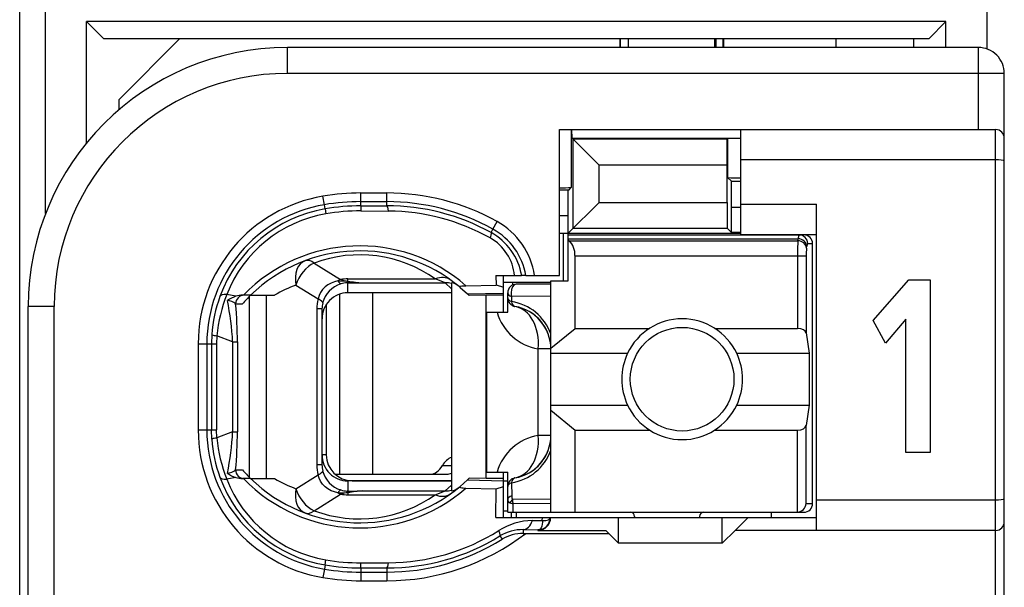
# Model space of a CAD drawing. Extents: x 0 to 188, y 0 to 176.
# Tile 22 of 35: x 1 to 12, y 121 to 127. Entities that reach past the tile are written whole.
import ezdxf

# ---------------------------------------------------------------- set-up
doc = ezdxf.new("R2010")
doc.units = 0
doc.header["$LTSCALE"] = 11.433915
doc.header["$MEASUREMENT"] = 0
doc.layers.get('0').update_dxf_attribs({"linetype": 'CONTINUOUS'})

msp = doc.modelspace()

# ---------------------------------------------------------------- linework, layer by layer
at = {"color": 7, "linetype": 'CONTINUOUS'}
for p, q in [((0.5001, 19.7018), (0.5001, 140.1005)), ((0.8002, 125.0289), (0.8002, 135.072)), ((11.7001, 126.9347), (11.7001, 135.072)), ((1.2753, 125.8478), (1.2753, 127.252)), ((1.4751, 127.0518), (1.2753, 127.252)), ((11.2251, 127.252), (1.2753, 127.252)), ((11.0253, 127.0518), (11.2251, 127.252)), ((11.2251, 126.9519), (11.2251, 127.252)), ((11.0253, 127.0518), (1.4751, 127.0518)), ((1.6501, 126.3518), (2.3502, 127.0518)), ((7.4503, 127.0518), (7.4503, 126.9519)), ((7.4579, 126.9519), (7.4579, 127.0518)), ((7.5502, 126.9519), (7.5502, 127.0518)), ((8.5503, 126.9519), (8.5503, 127.0518)), ((8.5603, 127.0518), (8.5603, 126.9519)), ((8.6426, 127.0518), (8.6426, 126.9519)), ((8.6502, 127.0518), (8.6502, 126.9519)), ((9.95, 127.0518), (9.95, 126.9519)), ((10.8503, 127.0518), (10.8503, 126.9519)), ((3.6, 126.6518), (3.6, 126.9519)), ((11.6002, 126.9519), (3.6, 126.9519)), ((11.6002, 126.0018), (11.6002, 126.9519)), ((11.9003, 126.6518), (3.6, 126.6518)), ((11.9003, 104.452), (11.9003, 126.6518)), ((1.6501, 126.2315), (1.6501, 126.3518)), ((6.7502, 124.3119), (6.7502, 126.0018)), ((6.7502, 126.0018), (11.8, 126.0018)), ((6.8867, 126.0018), (6.8867, 125.3317)), ((6.896, 125.9018), (6.8911, 126.0018)), ((8.85, 124.787), (8.85, 126.0018)), ((11.8, 105.2368), (11.8, 126.0018)), ((6.896, 125.9018), (6.9073, 125.8905)), ((6.896, 125.9018), (8.85, 125.9018)), ((6.9073, 124.859), (6.9073, 125.8905)), ((6.9073, 125.8905), (7.2078, 125.5901)), ((8.6929, 125.8905), (6.9073, 125.8905)), ((8.6926, 125.5901), (8.6929, 125.8905)), ((8.6967, 125.8943), (8.6929, 125.8905)), ((8.6967, 125.8943), (8.6967, 125.4471)), ((11.8, 125.6521), (8.85, 125.6521)), ((7.2078, 125.1595), (7.2078, 125.5901)), ((8.6926, 125.5901), (7.2078, 125.5901)), ((8.6926, 125.1595), (8.6926, 125.5901)), ((8.7405, 125.4034), (8.6967, 125.4471)), ((8.7418, 125.1033), (8.7405, 125.4034)), ((8.7405, 125.4034), (8.85, 125.4034)), ((6.8567, 125.3021), (6.7502, 125.3021)), ((6.8501, 125.002), (6.8515, 125.3017)), ((6.8567, 125.3021), (6.8867, 125.3317)), ((4.0279, 125.1322), (4.0114, 125.2308)), ((4.4503, 125.1188), (4.4503, 125.2676)), ((4.4503, 125.2676), (4.75, 125.2676)), ((4.75, 125.1191), (4.75, 125.2676)), ((4.0362, 125.084), (4.0279, 125.1322)), ((4.0362, 125.0836), (4.0451, 125.0261)), ((4.4503, 125.1677), (4.75, 125.1677)), ((4.4503, 125.1188), (4.75, 125.1191)), ((4.4503, 125.1181), (4.451, 125.0602)), ((4.451, 125.0602), (4.7707, 125.0592)), ((6.8501, 124.8018), (7.2078, 125.1595)), ((7.2078, 125.1595), (8.6926, 125.1595)), ((8.6926, 125.1595), (8.6929, 124.859)), ((8.7418, 124.8101), (8.7418, 125.1033)), ((8.7418, 125.1033), (8.85, 125.1033)), ((8.85, 125.1371), (9.7251, 125.1371)), ((9.7251, 121.3619), (9.7251, 125.1371)), ((6.8501, 125.002), (6.7502, 125.002)), ((6.8501, 124.252), (6.8501, 125.002)), ((5.9575, 124.8097), (5.9792, 124.8494)), ((5.9792, 124.8494), (6.0278, 124.9369)), ((6.9073, 124.859), (8.6929, 124.859)), ((8.7418, 124.8101), (8.6929, 124.859)), ((6.7502, 124.8018), (8.85, 124.8018)), ((6.795, 124.252), (6.795, 124.8018)), ((6.8501, 124.7818), (9.58, 124.7818)), ((6.8501, 124.7377), (9.5143, 124.7377)), ((6.8601, 124.7154), (6.8501, 124.7236)), ((8.85, 124.8101), (8.7418, 124.8101)), ((8.85, 124.787), (9.7251, 124.787)), ((9.5108, 124.7154), (9.5143, 124.7377)), ((6.8601, 124.7154), (9.5108, 124.7154)), ((9.6104, 124.6289), (9.6138, 124.6509)), ((9.6238, 124.6819), (9.6803, 124.6819)), ((9.6803, 121.672), (9.6803, 124.6819)), ((6.9301, 123.7004), (6.9301, 124.5421)), ((6.9301, 124.5421), (9.6059, 124.5421)), ((9.5063, 124.5421), (9.5063, 123.7004)), ((9.6059, 124.5421), (9.6059, 123.6477)), ((3.9101, 124.4567), (4.2157, 124.2654)), ((4.3001, 124.2482), (4.3001, 124.2727)), ((4.3001, 124.2727), (5.3122, 124.2727)), ((6.014, 124.3119), (6.0151, 124.2024)), ((6.014, 124.3119), (6.312, 124.3119)), ((6.1001, 123.8868), (6.1001, 124.3119)), ((6.3127, 124.3119), (6.3138, 124.3119)), ((6.3599, 124.3119), (6.3141, 124.3119)), ((6.3602, 124.3119), (6.7502, 124.3119)), ((3.6979, 124.2021), (3.9552, 124.0412)), ((4.0069, 124.1504), (3.9838, 124.117)), ((4.0355, 124.18), (4.0069, 124.1504)), ((4.0686, 124.2052), (4.0355, 124.18)), ((4.1051, 124.2251), (4.0686, 124.2052)), ((4.144, 124.2399), (4.1051, 124.2251)), ((4.185, 124.2496), (4.144, 124.2399)), ((4.185, 124.2496), (4.2911, 124.2451)), ((4.2911, 124.2451), (4.3001, 124.2482)), ((4.2911, 124.2451), (4.2911, 124.2293)), ((4.3052, 124.243), (4.2911, 124.2451)), ((4.3001, 124.2293), (4.2911, 124.2293)), ((4.3001, 124.1118), (4.3001, 124.2293)), ((4.3001, 124.2293), (4.4699, 124.2282)), ((4.3052, 124.243), (4.3004, 124.23)), ((4.4699, 124.2282), (5.4256, 124.2282)), ((5.5, 124.1593), (5.4256, 124.2282)), ((5.5, 124.2261), (5.5, 121.8201)), ((5.5989, 124.1755), (5.6837, 124.1001)), ((5.6671, 124.1945), (6.0151, 124.2024)), ((6.0151, 124.2027), (6.1001, 124.1779)), ((6.0995, 124.2368), (6.6503, 124.2368)), ((6.2045, 124.2368), (6.2045, 124.201)), ((6.6503, 124.212), (6.25, 124.212)), ((6.6503, 121.5721), (6.6503, 124.252)), ((6.6503, 124.252), (6.8501, 124.252)), ((10.3836, 123.7912), (10.7932, 124.2608)), ((10.7932, 124.2608), (11.0421, 124.2608)), ((11.0421, 124.2608), (11.0421, 122.262)), ((3.0044, 124.0722), (2.8983, 124.0925)), ((3.1739, 124.0846), (3.0809, 124.0846)), ((3.1618, 121.9741), (3.1618, 124.0722)), ((3.1742, 124.0846), (3.4519, 124.0846)), ((3.3561, 121.9621), (3.3561, 124.0846)), ((3.9663, 124.0801), (3.9552, 124.0412)), ((3.9838, 124.117), (3.9663, 124.0801)), ((4.2036, 124.0959), (4.2036, 122.012)), ((5.5, 124.1118), (4.3001, 124.1118)), ((4.5854, 124.1118), (4.5854, 122.012)), ((5.6837, 124.1001), (6.1001, 124.109)), ((5.6837, 124.1001), (5.7002, 124.0846)), ((5.7005, 124.0839), (5.7046, 124.0801)), ((5.9, 124.0846), (5.7046, 124.0801)), ((5.9, 121.9621), (5.9, 124.0846)), ((6.1001, 124.0846), (5.9, 124.0846)), ((6.1501, 123.8868), (6.1501, 124.1118)), ((6.1949, 124.0677), (6.1942, 124.0101)), ((6.6503, 124.0739), (6.1949, 124.0677)), ((0.6001, 107.1519), (0.6001, 123.9519)), ((0.9001, 123.9519), (0.6001, 123.9519)), ((0.9001, 117.2605), (0.9001, 123.9519)), ((3.0006, 123.9843), (3.0788, 123.9843)), ((3.9415, 123.9261), (3.9415, 122.1202)), ((4, 123.9261), (3.9415, 123.9261)), ((4, 123.9261), (4, 122.1202)), ((4.05, 123.9771), (4.05, 122.237)), ((5.9103, 122.0368), (5.9103, 123.8868)), ((5.9103, 123.8868), (6.1501, 123.8868)), ((6.6503, 123.4696), (6.9301, 123.7004)), ((6.9301, 123.7004), (7.792, 123.7004)), ((8.5482, 123.7004), (9.5063, 123.7004)), ((10.5242, 123.5306), (10.3836, 123.7912)), ((10.761, 123.8055), (10.5242, 123.5306)), ((10.761, 122.262), (10.761, 123.8055)), ((2.725, 123.6284), (2.7212, 123.522)), ((2.7829, 123.615), (2.7798, 123.522)), ((2.9658, 123.543), (2.7829, 123.615)), ((9.6059, 123.6477), (9.6417, 123.4121)), ((2.5669, 123.522), (2.5669, 122.5246)), ((2.5669, 123.522), (2.7798, 123.522)), ((2.6671, 123.522), (2.6671, 122.5246)), ((2.7212, 123.522), (2.7212, 122.5246)), ((2.7798, 123.522), (2.7798, 122.5246)), ((2.9658, 123.543), (2.9658, 122.5033)), ((2.9658, 123.543), (3.0213, 123.543)), ((3.0213, 123.543), (3.0213, 122.5033)), ((6.5036, 122.4619), (6.5036, 123.462)), ((6.6503, 123.462), (6.5036, 123.462)), ((6.6503, 123.4121), (7.5381, 123.4121)), ((8.8021, 123.4121), (9.6417, 123.4121)), ((9.6417, 123.4121), (9.6417, 122.812)), ((6.6503, 122.812), (7.5381, 122.812)), ((8.8021, 122.812), (9.6417, 122.812)), ((9.6417, 122.812), (9.6059, 122.576)), ((6.6503, 122.7541), (6.9301, 122.5233)), ((9.6059, 121.672), (9.6059, 122.576)), ((2.5669, 122.5246), (2.7798, 122.5246)), ((2.725, 122.4178), (2.7212, 122.5246)), ((2.7829, 122.4316), (2.7798, 122.5246)), ((2.9658, 122.5033), (2.7829, 122.4316)), ((2.9658, 122.5033), (3.0213, 122.5033)), ((6.6503, 122.4619), (6.5036, 122.4619)), ((6.9301, 121.5721), (6.9301, 122.5233)), ((6.9301, 122.5233), (7.792, 122.5233)), ((8.5482, 122.5233), (9.5063, 122.5233)), ((9.5063, 121.5721), (9.5063, 122.5233)), ((4.05, 122.237), (4, 122.237)), ((11.0421, 122.262), (10.761, 122.262)), ((4, 122.1202), (3.9415, 122.1202)), ((5.3942, 122.1119), (5.5, 122.1119)), ((3.0006, 122.062), (3.0788, 122.062)), ((3.6979, 121.8442), (3.9552, 122.0051)), ((3.9663, 121.9665), (3.9552, 122.0051)), ((4.1516, 122.012), (5.4459, 122.012)), ((5.9103, 122.0368), (6.1501, 122.0368)), ((6.1001, 121.5118), (6.1001, 122.0368)), ((6.1501, 121.5721), (6.1501, 122.0368)), ((3.0044, 121.9741), (2.8983, 121.9538)), ((3.1739, 121.9621), (3.0809, 121.9621)), ((3.1742, 121.9621), (3.4519, 121.9621)), ((3.9838, 121.9297), (3.9663, 121.9665)), ((4.0069, 121.8959), (3.9838, 121.9297)), ((4.0355, 121.8666), (4.0069, 121.8959)), ((4.3001, 121.9345), (4.3001, 121.817)), ((5.5, 121.9345), (4.3001, 121.9345)), ((4.35, 121.9369), (5.5, 121.9369)), ((5.5, 121.8869), (5.4256, 121.8181)), ((5.5989, 121.8708), (5.6837, 121.9462)), ((5.6837, 121.9462), (5.7002, 121.9621)), ((5.6837, 121.9462), (6.1001, 121.9373)), ((5.7005, 121.9624), (5.7046, 121.9662)), ((5.9, 121.9621), (5.7046, 121.9662)), ((6.1001, 121.9621), (5.9, 121.9621)), ((6.0151, 121.8439), (6.1001, 121.8687)), ((6.1001, 121.9369), (6.1501, 121.9369)), ((6.1942, 121.9135), (6.1966, 121.7636)), ((3.9101, 121.59), (4.2157, 121.7808)), ((4.0686, 121.8415), (4.0355, 121.8666)), ((4.1051, 121.8215), (4.0686, 121.8415)), ((4.144, 121.8067), (4.1051, 121.8215)), ((4.185, 121.7967), (4.144, 121.8067)), ((4.185, 121.7967), (4.2911, 121.8015)), ((4.2911, 121.8015), (4.2911, 121.817)), ((4.3001, 121.817), (4.2911, 121.817)), ((4.3052, 121.8032), (4.2911, 121.8015)), ((4.2911, 121.8015), (4.3001, 121.798)), ((4.3001, 121.817), (4.4699, 121.8181)), ((4.3001, 121.798), (4.3001, 121.7736)), ((4.3001, 121.7736), (5.3122, 121.7736)), ((4.3052, 121.8032), (4.3004, 121.8163)), ((4.4699, 121.8181), (5.4256, 121.8181)), ((5.6671, 121.8518), (6.0151, 121.8439)), ((6.0119, 121.5118), (6.0151, 121.8439)), ((6.1763, 121.6813), (6.2121, 121.6696)), ((6.6503, 121.7233), (6.2056, 121.7181)), ((6.6503, 121.6733), (6.2121, 121.6696)), ((6.2135, 121.5721), (6.2121, 121.6696)), ((9.6059, 121.672), (9.6803, 121.672)), ((11.8, 121.7119), (9.7251, 121.7119)), ((6.1001, 121.5869), (6.1501, 121.5869)), ((6.1504, 121.5721), (9.58, 121.5721)), ((6.1953, 121.5118), (6.1953, 121.5721)), ((6.25, 121.5721), (6.25, 121.5118)), ((9.2, 121.5721), (9.2, 121.5118)), ((6.0119, 121.5118), (9.7251, 121.5118)), ((6.4361, 121.4763), (6.5511, 121.4777)), ((6.5501, 121.4339), (6.5449, 121.4095)), ((6.5515, 121.4553), (6.5501, 121.4339)), ((6.5511, 121.4777), (6.5518, 121.5118)), ((6.5511, 121.4777), (6.5918, 121.478)), ((6.5511, 121.4777), (6.5515, 121.4553)), ((6.5918, 121.478), (6.6083, 121.4808)), ((6.6083, 121.4808), (6.6217, 121.4849)), ((6.6217, 121.4849), (6.6324, 121.4907)), ((6.6324, 121.4907), (6.6396, 121.498)), ((6.6396, 121.498), (6.6438, 121.5118)), ((7.4351, 121.212), (7.4351, 121.5118)), ((7.6201, 121.5218), (7.6201, 121.5118)), ((8.3701, 121.5218), (8.3701, 121.5118)), ((8.6351, 121.212), (8.6351, 121.5118)), ((8.9351, 121.5118), (8.7852, 121.3619)), ((6.3306, 121.3705), (6.3306, 121.3271)), ((6.3306, 121.3705), (6.5001, 121.3681)), ((6.3306, 121.3271), (7.32, 121.3271)), ((6.5091, 121.3695), (6.5001, 121.3681)), ((6.5001, 121.3681), (6.5001, 121.3619)), ((6.5001, 121.3619), (7.2853, 121.3619)), ((6.5246, 121.3767), (6.5091, 121.3695)), ((6.5363, 121.3902), (6.5246, 121.3767)), ((6.5449, 121.4095), (6.5363, 121.3902)), ((7.32, 121.3271), (7.2853, 121.3619)), ((7.32, 121.3271), (7.4351, 121.212)), ((8.6351, 121.212), (8.7852, 121.3619)), ((11.8, 121.3619), (8.7852, 121.3619)), ((6.0609, 121.2971), (6.0847, 121.2585)), ((8.6351, 121.212), (7.4351, 121.212)), ((4.0362, 120.9623), (4.0279, 120.9141)), ((4.0362, 120.963), (4.0451, 121.0202)), ((4.4503, 120.9282), (4.451, 120.9861)), ((4.451, 120.9861), (4.7707, 120.9871)), ((4.0279, 120.9141), (4.0114, 120.8155)), ((4.4503, 120.9275), (4.4503, 120.7787)), ((4.4503, 120.9275), (4.75, 120.9271)), ((4.4503, 120.8786), (4.75, 120.8786)), ((4.75, 120.9271), (4.75, 120.7787)), ((4.4503, 120.7787), (4.75, 120.7787))]:
    msp.add_line(p, q, dxfattribs=at)
for centre, radius, start, end in [((3.6002, 123.9518), 3.0001, 90.00235, 179.99758), ((11.6002, 126.6519), 0.3001, 359.99811, 90.00236), ((3.6001, 123.9518), 2.7, 90.00191, 179.99802), ((8.8371, 124.0145), 1.8853, 89.60665, 94.2688), ((8.8372, 127.343), 1.9014, 265.76409, 270.38681), ((6.7631, 127.329), 2.0011, 269.63087, 273.53908), ((4.3001, 123.5217), 1.7333, 99.58993, 179.99018), ((4.4511, 122.6265), 2.6411, 90.01718, 99.58391), ((4.7497, 122.6328), 2.6348, 60.9835, 89.99345), ((4.3002, 123.522), 1.6331, 99.59763, 179.99969), ((4.2982, 123.5313), 1.5746, 99.57785, 159.97816), ((4.452, 122.6166), 2.5511, 90.0374, 99.56829), ((4.4509, 122.6289), 2.4899, 90.01363, 99.58789), ((4.4504, 122.6358), 2.4244, 89.9867, 99.62302), ((4.7503, 122.6364), 2.5313, 60.95479, 90.00518), ((4.7563, 122.6326), 2.4865, 61.11281, 90.14454), ((4.295, 123.548), 1.4991, 99.59295, 158.70217), ((4.7543, 122.6268), 2.4324, 60.65149, 89.61411), ((5.6118, 124.1856), 0.7587, 9.58829, 61.03539), ((5.6102, 124.1845), 0.8605, 8.51602, 60.96913), ((5.6741, 124.2592), 0.5584, 5.4167, 60.80343), ((5.6154, 124.1902), 0.7075, 9.90557, 61.11446), ((4.4371, 122.7844), 1.8711, 48.90237, 135.98374), ((6.7032, 124.5535), 0.2265, 357.20128, 45.88202), ((12.3981, 124.5599), 2.8919, 176.91815, 180.35288), ((10.2171, 124.5565), 0.6111, 173.20038, 181.35364), ((4.437, 122.7846), 1.8124, 50.12841, 134.16764), ((4.4371, 123.0382), 1.5132, 54.6671, 110.38295), ((4.3003, 123.7743), 0.4984, 90.02017, 99.77258), ((4.5776, 122.2326), 2.1683, 66.97825, 70.19581), ((4.2225, 122.7872), 1.509, 110.34481, 120.7094), ((4.3131, 123.9157), 0.3153, 107.40562, 165.42853), ((4.5168, 125.3591), 1.1318, 258.96202, 267.62659), ((4.5268, 125.7831), 1.5559, 261.813, 267.90439), ((4.3275, 123.5195), 1.6062, 159.94147, 176.11192), ((4.4798, 123.4576), 1.7042, 158.12736, 174.70032), ((3.0843, 123.8216), 0.263, 90.75376, 107.695), ((4.3009, 123.8116), 0.3005, 90.154, 180.17549), ((0.0596, 123.4176), 2.9089, 2.47122, 12.04576), ((-1.9454, 123.5315), 4.9667, 0.13273, 5.23111), ((6.1098, 123.4419), 0.5745, 19.78665, 81.54962), ((6.15, 123.4617), 0.5003, 0.03287, 80.39683), ((6.6033, 124.053), 0.5994, 196.10159, 260.42035), ((8.1701, 123.1116), 0.6998, 25.42993, 154.57007), ((6.1425, 123.4577), 0.5086, 20.24274, 39.99154), ((8.1719, 123.112), 0.7012, 154.66472, 205.33528), ((8.1711, 123.112), 0.6987, 334.56855, 25.43145), ((8.1701, 123.1119), 0.6995, 205.38521, 334.61479), ((4.3002, 122.5246), 1.7333, 179.9999, 260.40845), ((4.3003, 122.5243), 1.6332, 179.98992, 260.40038), ((0.0601, 122.6287), 2.9085, 347.95346, 357.52956), ((-1.9454, 122.5148), 4.9667, 354.76889, 359.86727), ((6.6037, 121.8706), 0.5998, 99.61419, 163.91113), ((6.15, 122.4622), 0.5003, 279.60343, 359.96688), ((4.3226, 122.5261), 1.6013, 183.87686, 200.08628), ((4.4824, 122.5892), 1.7069, 185.29722, 201.85578), ((4.3006, 122.2347), 0.3002, 179.8299, 269.9077), ((4.3501, 122.237), 0.3001, 180.00229, 269.99771), ((6.1097, 122.4821), 0.5745, 278.45335, 340.20986), ((6.1427, 122.4658), 0.5083, 320.00735, 339.77), ((4.2928, 122.1203), 0.2927, 180.02573, 193.63899), ((4.3616, 123.1918), 1.7094, 221.37371, 225.98889), ((4.3131, 122.1306), 0.3153, 194.57107, 252.59567), ((4.2986, 122.5153), 1.575, 200.01676, 260.40977), ((4.295, 122.4983), 1.4991, 201.3001, 260.4069), ((4.4373, 123.262), 1.8711, 224.00646, 311.09161), ((4.4372, 123.2614), 1.812, 225.81329, 309.87385), ((4.2221, 123.2543), 1.5043, 239.20463, 249.60743), ((4.4376, 123.0071), 1.5121, 249.58198, 305.33962), ((4.2441, 121.7723), 0.0633, 113.94595, 157.33742), ((4.3514, 121.3195), 0.481, 96.11783, 106.42866), ((4.3, 122.2687), 0.4951, 260.1952, 270.01205), ((4.517, 120.6876), 1.1314, 92.38359, 101.05128), ((4.5776, 123.8137), 2.1683, 289.80419, 293.02175), ((9.4946, 121.6836), 0.1122, 275.97713, 354.02287), ((6.4529, 120.719), 0.7578, 91.27255, 122.40678), ((6.5, 121.5119), 0.1438, 270.05201, 359.94932), ((4.7499, 123.4118), 2.6332, 270.00232, 307.65437), ((4.7541, 123.4183), 2.4313, 270.39171, 302.11945), ((6.3216, 120.8713), 0.4993, 88.96166, 121.47501), ((6.3287, 120.8585), 0.4687, 89.77193, 121.38816), ((4.7556, 123.4146), 2.4874, 269.87207, 301.65181), ((4.75, 123.4126), 2.534, 270.00098, 301.78297), ((4.4509, 123.4174), 2.4899, 260.41162, 269.98592), ((4.4504, 123.4108), 2.4247, 260.37768, 270.01261), ((4.452, 123.4296), 2.5511, 260.43171, 269.9626), ((4.4508, 123.416), 2.6373, 260.40878, 269.98924)]:
    msp.add_arc(centre, radius, start, end, dxfattribs=at)
for points in [[(11.9003, 125.9018), (11.9003, 125.9573), (11.8555, 126.0018), (11.8, 126.0018)], [(4.7707, 125.0592), (4.7652, 125.0967), (4.7579, 125.1181), (4.75, 125.1191)], [(9.5232, 124.7818), (9.5173, 124.7681), (9.5143, 124.7529), (9.5149, 124.7377)], [(9.6138, 124.6509), (9.6114, 124.6975), (9.5676, 124.7357), (9.5143, 124.7377)], [(9.6238, 124.6819), (9.6238, 124.7371), (9.5793, 124.7818), (9.5242, 124.7818)], [(9.6803, 124.6819), (9.6803, 124.7371), (9.6355, 124.7818), (9.58, 124.7818)], [(9.6104, 124.6289), (9.608, 124.6754), (9.5642, 124.7133), (9.5108, 124.7154)], [(9.6228, 124.6819), (9.6169, 124.673), (9.6142, 124.662), (9.6145, 124.6513)], [(3.9101, 124.4567), (3.8722, 124.4849), (3.8357, 124.4945), (3.8054, 124.4832)], [(3.8054, 124.4832), (3.7175, 124.4504), (3.6731, 124.3347), (3.6979, 124.2021)], [(3.9101, 124.4567), (3.8168, 124.4146), (3.733, 124.314), (3.6979, 124.2021)], [(4.2157, 124.2654), (4.2053, 124.261), (4.195, 124.2555), (4.185, 124.2496)], [(4.2153, 124.2654), (4.2432, 124.2572), (4.2715, 124.2517), (4.3001, 124.2485)], [(5.4855, 124.263), (5.4404, 124.2951), (5.3777, 124.2985), (5.3122, 124.2727)], [(4.1857, 124.2499), (4.1919, 124.2348), (4.2036, 124.2227), (4.2184, 124.2162)], [(4.2911, 124.2293), (4.2663, 124.2286), (4.2422, 124.2241), (4.2188, 124.2165)], [(5.5, 124.2193), (5.4759, 124.2255), (5.4508, 124.2282), (5.4256, 124.2282)], [(5.5782, 124.1927), (5.5558, 124.211), (5.5286, 124.2224), (5.5, 124.2261)], [(6.25, 124.212), (6.1949, 124.212), (6.1501, 124.1673), (6.1501, 124.1118)], [(2.8983, 124.0925), (2.8549, 124.0953), (2.8259, 124.0873), (2.8187, 124.0704)], [(3.0044, 124.0722), (2.9692, 124.0612), (2.9355, 124.045), (2.9048, 124.0246)], [(3.0991, 124.0846), (3.0447, 124.0846), (3.0006, 124.0398), (3.0006, 123.9843)], [(3.1739, 124.0839), (3.1408, 124.0522), (3.1091, 124.0188), (3.0788, 123.9843)], [(3.9552, 124.0412), (3.9459, 124.0036), (3.9415, 123.9647), (3.9415, 123.9261)], [(4.0083, 123.995), (4.01, 124.0074), (3.9911, 124.0239), (3.9552, 124.0412)], [(6.1501, 124.1118), (6.1501, 124.0942), (6.167, 124.0773), (6.1949, 124.0677)], [(6.1501, 124.0536), (6.1501, 124.0364), (6.1666, 124.0202), (6.1942, 124.0101)], [(6.1501, 124.0536), (6.1501, 124.0298), (6.1584, 124.0071), (6.1739, 123.9892)], [(3.001, 123.985), (2.972, 124.005), (2.9393, 124.0181), (2.9045, 124.0239)], [(4.0083, 123.995), (4.0028, 123.9726), (4, 123.9492), (4, 123.9261)], [(6.1739, 123.9892), (6.1815, 123.9802), (6.1904, 123.9726), (6.2008, 123.9668)], [(6.1942, 124.0101), (6.1994, 123.9792), (6.2142, 123.9581), (6.2335, 123.955)], [(6.2008, 123.9668), (6.2107, 123.9609), (6.2217, 123.9568), (6.2335, 123.955)], [(6.5036, 123.462), (6.5249, 123.7135), (6.4088, 123.9254), (6.2335, 123.955)], [(6.5322, 123.7849), (6.4943, 123.8293), (6.4488, 123.8672), (6.3978, 123.8961)], [(9.6059, 123.6477), (9.6014, 123.6777), (9.5584, 123.7004), (9.5063, 123.7004)], [(2.7247, 123.6274), (2.7433, 123.6202), (2.7629, 123.6164), (2.7829, 123.6157)], [(9.5063, 122.5233), (9.5584, 122.5233), (9.6014, 122.546), (9.6059, 122.576)], [(6.2335, 121.9689), (6.4088, 121.9986), (6.5249, 122.2104), (6.5036, 122.4619)], [(2.7829, 122.4309), (2.7629, 122.4299), (2.7433, 122.4261), (2.7247, 122.4189)], [(3.9415, 122.1202), (3.9415, 122.0816), (3.9459, 122.0427), (3.9552, 122.0051)], [(5.2544, 122.012), (5.3078, 122.0137), (5.3584, 122.0499), (5.3942, 122.1119)], [(5.5004, 122.2063), (5.4594, 122.1935), (5.4218, 122.1605), (5.3942, 122.1119)], [(6.3978, 122.0275), (6.4488, 122.0568), (6.4943, 122.0943), (6.5322, 122.1391)], [(2.9045, 122.0223), (2.9393, 122.0282), (2.972, 122.0416), (3.001, 122.0613)], [(2.9048, 122.0216), (2.9355, 122.0013), (2.9692, 121.9851), (3.0044, 121.9741)], [(3.0006, 122.062), (3.0006, 122.0068), (3.0447, 121.9621), (3.0991, 121.9621)], [(3.9552, 122.0051), (3.9911, 122.0223), (4.01, 122.0392), (4.0083, 122.0513)], [(5.4459, 122.012), (5.4642, 122.0127), (5.4824, 122.0172), (5.4997, 122.0258)], [(2.8187, 121.9762), (2.8259, 121.959), (2.8549, 121.951), (2.8983, 121.9538)], [(3.0044, 121.9741), (3.0292, 121.9665), (3.055, 121.9621), (3.0809, 121.9621)], [(6.2335, 121.9689), (6.1852, 121.9607), (6.1501, 121.919), (6.1501, 121.8704)], [(6.1942, 121.9135), (6.1666, 121.9038), (6.1501, 121.8876), (6.1501, 121.8704)], [(6.2335, 121.9689), (6.2142, 121.9655), (6.1994, 121.9445), (6.1942, 121.9135)], [(3.6979, 121.8442), (3.6731, 121.7116), (3.7175, 121.5958), (3.8054, 121.5631)], [(3.6979, 121.8442), (3.733, 121.7323), (3.8168, 121.6317), (3.9101, 121.59)], [(4.185, 121.7967), (4.195, 121.7908), (4.2053, 121.7853), (4.2157, 121.7808)], [(4.2188, 121.8298), (4.2422, 121.8222), (4.2663, 121.8177), (4.2911, 121.817)], [(4.4699, 121.8181), (4.4148, 121.8163), (4.36, 121.8111), (4.3052, 121.8032)], [(5.3122, 121.7736), (5.3777, 121.7478), (5.4404, 121.7512), (5.4855, 121.7836)], [(5.4256, 121.8181), (5.4508, 121.8181), (5.4759, 121.8208), (5.5, 121.827)], [(5.5, 121.8201), (5.5286, 121.8239), (5.5558, 121.8353), (5.5782, 121.8535)], [(6.1966, 121.7636), (6.1677, 121.7536), (6.1501, 121.7361), (6.1501, 121.7174)], [(6.1966, 121.7633), (6.1956, 121.7478), (6.1987, 121.7323), (6.2056, 121.7181)], [(6.1501, 121.7174), (6.1494, 121.7009), (6.1601, 121.6858), (6.1763, 121.6813)], [(6.2056, 121.7181), (6.1935, 121.7078), (6.1835, 121.6954), (6.1763, 121.6813)], [(6.2056, 121.7181), (6.2063, 121.702), (6.2083, 121.6854), (6.2121, 121.6696)], [(9.58, 121.5721), (9.6355, 121.5721), (9.6803, 121.6169), (9.6803, 121.672)], [(3.8054, 121.5631), (3.8357, 121.5517), (3.8722, 121.5614), (3.9101, 121.59)], [(7.6201, 121.5218), (7.6201, 121.5497), (7.5977, 121.5721), (7.5702, 121.5721)], [(8.4201, 121.5721), (8.3925, 121.5721), (8.3701, 121.5497), (8.3701, 121.5218)], [(6.3306, 121.3705), (6.3744, 121.3716), (6.4147, 121.4122), (6.4361, 121.4763)], [(11.8, 121.3619), (11.8555, 121.3619), (11.9003, 121.4067), (11.9003, 121.4618)], [(4.75, 120.9271), (4.7579, 120.9282), (4.7652, 120.9495), (4.7707, 120.9871)]]:
    msp.add_open_spline(points, degree=3, dxfattribs=at)
for points, knots in [([(11.9003, 125.6387), (11.9, 125.6397), (11.8986, 125.6411), (11.8986, 125.6411), (11.8986, 125.6411), (11.8958, 125.6428), (11.8958, 125.6428), (11.8958, 125.6428), (11.8865, 125.6455), (11.8865, 125.6455), (11.8865, 125.6455), (11.8628, 125.649), (11.8628, 125.649), (11.8628, 125.649), (11.8328, 125.6511), (11.8328, 125.6511), (11.8328, 125.6511), (11.8, 125.6521), (11.8, 125.6521)], [0, 0, 0, 0, 1, 1, 1, 2, 2, 2, 3, 3, 3, 4, 4, 4, 5, 5, 5, 6, 6, 6, 6]), ([(5.9575, 124.8097), (5.9586, 124.8084), (5.9603, 124.8039), (5.9603, 124.8039), (5.9603, 124.8039), (5.9603, 124.7974), (5.9603, 124.7974), (5.9603, 124.7974), (5.9568, 124.7781), (5.9568, 124.7781), (5.9568, 124.7781), (5.9465, 124.7471), (5.9465, 124.7471)], [0, 0, 0, 0, 1, 1, 1, 2, 2, 2, 3, 3, 3, 4, 4, 4, 4]), ([(5.5989, 124.1755), (5.5989, 124.1755), (5.5961, 124.179), (5.5961, 124.179), (5.5958, 124.1807), (5.5961, 124.1824), (5.5961, 124.1824), (5.5968, 124.1835), (5.5989, 124.1852), (5.5989, 124.1852), (5.5989, 124.1852), (5.6041, 124.1876), (5.6041, 124.1876), (5.6041, 124.1876), (5.6196, 124.191), (5.6196, 124.191), (5.6196, 124.191), (5.634, 124.1927), (5.634, 124.1927), (5.634, 124.1927), (5.6671, 124.1945), (5.6671, 124.1945)], [0, 0, 0, 0, 1, 1, 1, 2, 2, 2, 3, 3, 3, 4, 4, 4, 5, 5, 5, 6, 6, 6, 7, 7, 7, 7]), ([(6.25, 124.212), (6.2162, 124.212), (6.1887, 124.1673), (6.1887, 124.1118), (6.1887, 124.0966), (6.1908, 124.0815), (6.1949, 124.0677)], [0, 0, 0, 0, 1, 1, 1, 2, 2, 2, 2]), ([(8.7701, 123.112), (8.7701, 123.4434), (8.5014, 123.7118), (8.1703, 123.7118), (7.8389, 123.7118), (7.5702, 123.4434), (7.5702, 123.112), (7.5702, 122.7806), (7.8389, 122.5119), (8.1703, 122.5119), (8.5014, 122.5119), (8.7701, 122.7806), (8.7701, 123.112), (8.7701, 123.112), (8.7701, 123.112), (8.7701, 123.112)], [0, 0, 0, 0, 1, 1, 1, 2, 2, 2, 3, 3, 3, 4, 4, 4, 5, 5, 5, 5]), ([(5.5989, 121.8708), (5.5989, 121.8708), (5.5961, 121.8673), (5.5961, 121.8673), (5.5958, 121.8656), (5.5961, 121.8642), (5.5961, 121.8642), (5.5968, 121.8632), (5.5989, 121.8611), (5.5989, 121.8611), (5.5989, 121.8611), (5.6041, 121.8587), (5.6041, 121.8587), (5.6041, 121.8587), (5.6196, 121.8552), (5.6196, 121.8552), (5.6196, 121.8552), (5.634, 121.8535), (5.634, 121.8535), (5.634, 121.8535), (5.6671, 121.8518), (5.6671, 121.8518)], [0, 0, 0, 0, 1, 1, 1, 2, 2, 2, 3, 3, 3, 4, 4, 4, 5, 5, 5, 6, 6, 6, 7, 7, 7, 7]), ([(11.9003, 121.725), (11.9, 121.7244), (11.8986, 121.7226), (11.8986, 121.7226), (11.8986, 121.7226), (11.8958, 121.7212), (11.8958, 121.7212), (11.8958, 121.7212), (11.8865, 121.7185), (11.8865, 121.7185), (11.8865, 121.7185), (11.8628, 121.7147), (11.8628, 121.7147), (11.8628, 121.7147), (11.8328, 121.7126), (11.8328, 121.7126), (11.8328, 121.7126), (11.8, 121.7119), (11.8, 121.7119)], [0, 0, 0, 0, 1, 1, 1, 2, 2, 2, 3, 3, 3, 4, 4, 4, 5, 5, 5, 6, 6, 6, 6]), ([(6.5001, 121.3619), (6.5814, 121.3619), (6.6476, 121.4281), (6.6476, 121.5094), (6.6476, 121.5104), (6.6476, 121.5111), (6.6476, 121.5118)], [0, 0, 0, 0, 1, 1, 1, 2, 2, 2, 2]), ([(6.0609, 121.2971), (6.0619, 121.2985), (6.0633, 121.303), (6.0633, 121.303), (6.0633, 121.303), (6.063, 121.3096), (6.063, 121.3096), (6.063, 121.3096), (6.0585, 121.3285), (6.0585, 121.3285), (6.0585, 121.3285), (6.0468, 121.3592), (6.0468, 121.3592)], [0, 0, 0, 0, 1, 1, 1, 2, 2, 2, 3, 3, 3, 4, 4, 4, 4])]:
    msp.add_open_spline(points, degree=3, knots=knots, dxfattribs=at)

doc.saveas('drawing.dxf')
